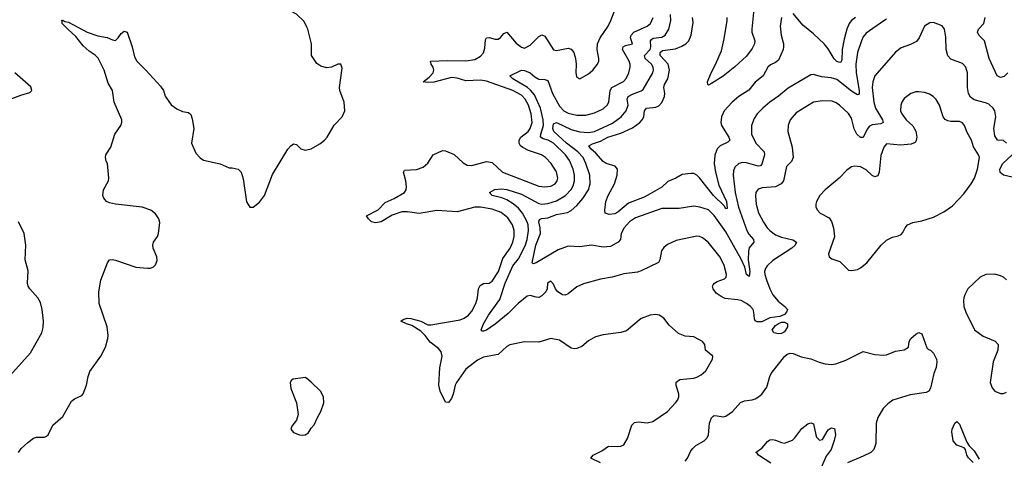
# Model space of a CAD drawing. Header units: inches. Extents: x 1550315 to 1685896, y 510706 to 640504.
# Tile 235 of 256: x 1598035 to 1604776, y 565229 to 568235. Entities that reach past the tile are written whole.
import ezdxf

# ---------------------------------------------------------------- set-up
doc = ezdxf.new("R2010")
doc.units = ezdxf.units.IN
doc.header["$MEASUREMENT"] = 0
doc.layers.add('B5596', color=7, linetype='Continuous')
doc.layers.add('B6506', color=7, linetype='Continuous')

msp = doc.modelspace()

# ---------------------------------------------------------------- linework, layer by layer
at = {"layer": 'B5596', "color": 5}
for points, elevation in [([(1600000, 568184.3), (1599982.4, 568222.4), (1599930, 568272.2), (1599890, 568293), (1599846.2, 568306.2), (1599810, 568326), (1599794, 568350), (1599799, 568370), (1599794, 568450), (1599801.2, 568490), (1599790, 568528), (1599774, 568550), (1599768.7, 568570), (1599790, 568631.3), (1599810, 568646.8), (1599830, 568638.8), (1599850, 568618.8), (1599910, 568538.8), (1599948.8, 568450), (1599964.6, 568424.6), (1600000, 568397.1)], 620), ([(1598026.6, 565270), (1598043.9, 565296.1), (1598090, 565338.8), (1598130, 565366.8), (1598150, 565374), (1598204.7, 565375.3), (1598219.3, 565380.7), (1598230, 565391.3), (1598262.6, 565457.4), (1598330, 565516.3), (1598390, 565622), (1598410, 565637.1), (1598460.2, 565659.8), (1598470, 565671), (1598493.3, 565730), (1598502.9, 565790), (1598514.5, 565825.5), (1598591.1, 565928.9), (1598621.6, 565990), (1598637.6, 566050), (1598639.6, 566070), (1598633.3, 566130), (1598579.3, 566290), (1598577, 566370), (1598589.3, 566450), (1598636, 566570), (1598649.2, 566590), (1598667.5, 566592.5), (1598690, 566588.4), (1598830, 566540.4), (1598910, 566533), (1598930, 566533.4), (1598950, 566540.7), (1598965.1, 566554.9), (1598975.9, 566584.1), (1598974.5, 566610), (1598949.5, 566670), (1598947, 566690), (1598952, 566710), (1598977.6, 566750), (1598984.7, 566770), (1598993.9, 566846.1), (1598986.9, 566870), (1598965.3, 566905.3), (1598932, 566930), (1598874, 566950), (1598690, 566970.8), (1598650, 566979.3), (1598629.3, 566989.3), (1598610, 567012), (1598604, 567030), (1598608, 567070), (1598643.6, 567130), (1598645.1, 567150), (1598636, 567250), (1598626.6, 567266.6), (1598621.6, 567290), (1598625.1, 567310), (1598659.1, 567360.9), (1598686.4, 567450), (1598726.5, 567510), (1598733.3, 567530), (1598733.4, 567550), (1598682.2, 567670), (1598670.3, 567750.3), (1598639.5, 567799.5), (1598612.8, 567890), (1598571.3, 567971.3), (1598552, 567992), (1598510, 568019.3), (1598470, 568055.1), (1598420.3, 568120.3), (1598363.9, 568170), (1598326.6, 568210), (1598326.6, 568226.6), (1598322, 568230), (1598330, 568231.7), (1598343.1, 568223.1), (1598370, 568218), (1598497.3, 568150), (1598570, 568124), (1598634.1, 568114.1), (1598670, 568096.3), (1598690, 568093.4), (1598710, 568110.7), (1598730, 568140.7), (1598750, 568157.3), (1598770, 568150.8), (1598803.8, 568050), (1598821.2, 567981.2), (1598837, 567950), (1598899.5, 567890), (1598999.7, 567779.7), (1599018.4, 567750), (1599030.2, 567710.2), (1599072.4, 567652.4), (1599110, 567623.7), (1599150, 567606.7), (1599190, 567599.1), (1599206, 567586), (1599216.5, 567556.5), (1599227, 567490), (1599212, 567390), (1599240.5, 567320.5), (1599270, 567288), (1599293.4, 567273.4), (1599406.4, 567246.4), (1599470, 567221), (1599490, 567221), (1599530.7, 567210.7), (1599551, 567190), (1599564.9, 567144.9), (1599586.6, 566986.6), (1599610, 566950.7), (1599634, 566950), (1599675.6, 566984.4), (1599710, 567030.8), (1599765.8, 567174.2), (1599870, 567348), (1599890, 567370.5), (1599910, 567384), (1599930, 567381), (1599959.1, 567350), (1599990, 567340.3), (1600000, 567342.5)], 620), ([(1597970, 567690.8), (1598042, 567718), (1598104.7, 567735.3), (1598117.2, 567750), (1598110, 567774), (1598002, 567870)], 640), ([(1597927.3, 565750), (1598108.7, 565951.3), (1598185.6, 566090), (1598194.9, 566125.1), (1598198.7, 566170), (1598189.7, 566250), (1598178.2, 566298.2), (1598159.7, 566330), (1598103.5, 566390), (1598092.4, 566410), (1598088.4, 566430), (1598093.7, 566513.7), (1598071.8, 566590), (1598078, 566690), (1598064.7, 566770), (1598026.3, 566850)], 640), ([(1600000, 565776.1), (1599990, 565784), (1599907.3, 565772.7), (1599895.3, 565764.7), (1599886, 565750), (1599891.1, 565708.9), (1599930.4, 565610), (1599942, 565530), (1599931, 565490), (1599898, 565450), (1599891.3, 565430), (1599910, 565406.8), (1599950.5, 565390.5), (1599970, 565387.7), (1599990, 565390.4), (1600000, 565396.2)], 620)]:
    msp.add_lwpolyline(points, dxfattribs=dict(at, elevation=elevation))
at = {"layer": 'B6506', "color": 5}
for points, elevation in [([(1603063.6, 568330), (1603046.2, 568170), (1603047.1, 568150), (1603067, 568090), (1603065.4, 568070), (1603050, 568037.5), (1603010, 567984.8), (1602930, 567911.2), (1602850, 567847.3), (1602770, 567798), (1602750, 567787.6), (1602746, 567790), (1602744.7, 567810), (1602768.2, 567870), (1602796.7, 567923.3), (1602838.8, 568021.2), (1602857, 568103), (1602877.5, 568230), (1602878.7, 568250)], 480), ([(1602010, 565199.3), (1601944.5, 565230), (1601960.7, 565250), (1602019.2, 565280.8), (1602066.7, 565313.3), (1602130, 565310.4), (1602150, 565312.7), (1602170, 565322), (1602195.8, 565364.2), (1602224.5, 565455.5), (1602244.6, 565475.4), (1602270, 565478.9), (1602330, 565473.1), (1602370, 565481.1), (1602469.8, 565550.2), (1602524.8, 565610), (1602539.8, 565630), (1602547.3, 565650), (1602547.1, 565670), (1602529.6, 565730), (1602529.6, 565750.4), (1602555.3, 565770), (1602650, 565779.6), (1602670, 565784.6), (1602699.6, 565800.4), (1602731.3, 565830), (1602777, 565910), (1602779.3, 565930), (1602729.6, 565969.6), (1602725.2, 566010), (1602709.5, 566029.5), (1602650, 566061.6), (1602590, 566066.3), (1602545.9, 566085.9), (1602481.1, 566141.1), (1602443.7, 566190), (1602413.2, 566210), (1602390, 566214.3), (1602350, 566211.1), (1602290, 566188.2), (1602190, 566102.6), (1602150, 566091.1), (1602030, 566076.4), (1601977, 566063), (1601930, 566035.4), (1601883.7, 565996.3), (1601850, 565981.2), (1601830, 565979.8), (1601810, 565984.5), (1601730, 566039.2), (1601670.3, 566049.7), (1601590, 566025.1), (1601490, 566028.4), (1601390, 566006.3), (1601370, 565995.6), (1601310, 565941.3), (1601210, 565922.8), (1601170, 565902.8), (1601090, 565841.4), (1601025.9, 565750), (1601016.3, 565730), (1601003.2, 565670), (1600990, 565639.6), (1600970, 565611.6), (1600950, 565614), (1600913.6, 565690), (1600903.4, 565730), (1600912.1, 565850), (1600927.6, 565930), (1600919.8, 565959.8), (1600901.5, 565981.5), (1600844.6, 566024.6), (1600811.4, 566071.4), (1600781.1, 566101.1), (1600719.3, 566139.3), (1600684, 566150), (1600644, 566170), (1600659.3, 566180.7), (1600688, 566190), (1600711.5, 566188.5), (1600780.5, 566170), (1600830, 566144.6), (1600850, 566143.2), (1601050, 566179.1), (1601078.4, 566190), (1601108, 566210), (1601130, 566237.6), (1601157.4, 566290), (1601168.9, 566330), (1601176.8, 566390), (1601186.7, 566413.3), (1601210, 566426.7), (1601250, 566429.1), (1601270, 566443.9), (1601313.9, 566510), (1601342.2, 566597.8), (1601393.4, 566670), (1601410.4, 566710), (1601419, 566750), (1601419.5, 566790), (1601408.3, 566830), (1601376.7, 566876.7), (1601330, 566913.1), (1601270, 566937.7), (1601190, 566951.4), (1601150, 566949.9), (1601030, 566918.6), (1600890, 566928.4), (1600770, 566906.9), (1600690, 566918.3), (1600650, 566917.5), (1600584.5, 566895.5), (1600510, 566850.8), (1600470, 566842.4), (1600442.9, 566850), (1600422, 566870), (1600409.3, 566890), (1600488.2, 566931.8), (1600536.6, 566983.4), (1600598.4, 567010), (1600668.5, 567051.5), (1600679.7, 567070), (1600682.6, 567090), (1600677.6, 567130), (1600661.3, 567190), (1600670, 567203), (1600751.1, 567208.9), (1600796.1, 567223.9), (1600828.3, 567251.7), (1600864.5, 567310), (1600930, 567339.3), (1600950, 567337.6), (1601010, 567311.2), (1601070, 567253.4), (1601098.7, 567238.7), (1601130, 567236.9), (1601230, 567263.2), (1601270, 567256.5), (1601339.3, 567190), (1601590, 567093.7), (1601630, 567089.4), (1601670, 567095.2), (1601700.4, 567110), (1601715.5, 567130), (1601718.9, 567150), (1601710, 567191.5), (1601672.8, 567250), (1601635.1, 567290), (1601607.8, 567310), (1601519.3, 567339.3), (1601478.6, 567358.6), (1601464.4, 567370), (1601453.9, 567390), (1601453.9, 567410), (1601465.2, 567430), (1601514.9, 567470), (1601530, 567490.2), (1601543.8, 567530), (1601536.6, 567590), (1601518.4, 567650), (1601496.1, 567690), (1601470, 567717.9), (1601410, 567749), (1601230, 567813), (1601190, 567821.2), (1601090, 567815.2), (1601030, 567834.2), (1600990, 567839.9), (1600870, 567806), (1600823.7, 567803.7), (1600796, 567810), (1600838.7, 567841.3), (1600866.4, 567870), (1600869.8, 567890), (1600864.4, 567910), (1600851.6, 567930), (1600848.2, 567951.8), (1600963.9, 567956.1), (1601090, 567952.7), (1601150, 567962.6), (1601190, 567984.8), (1601211.2, 568008.8), (1601219.7, 568040.3), (1601223.7, 568096.3), (1601229.8, 568110.2), (1601250, 568113.6), (1601290, 568101.8), (1601310, 568101.7), (1601326.9, 568113.1), (1601350, 568141.6), (1601370, 568150.4), (1601434.6, 568074.6), (1601470, 568046.5), (1601490, 568040.3), (1601530, 568060.3), (1601590, 568120.4), (1601610, 568130.4), (1601630, 568122), (1601690, 568027.7), (1601710, 568023.1), (1601790, 568039.6), (1601810, 568033.4), (1601828.9, 568010), (1601839.6, 567970), (1601845.2, 567930), (1601842.4, 567870), (1601846.9, 567846.9), (1601850, 567841), (1601870, 567830.8), (1601930, 567863.7), (1601958.7, 567890), (1601991.5, 567930), (1601998.7, 567950), (1601999.7, 567970), (1601987.7, 568030), (1601990.6, 568070), (1602008.3, 568110), (1602062.5, 568190), (1602080.8, 568230), (1602103.9, 568290)], 580), ([(1604789.7, 567389.7), (1604770, 567406.6), (1604730, 567409.6), (1604710, 567439), (1604704.7, 567490), (1604716.9, 567570), (1604709.7, 567610), (1604698.9, 567630), (1604670, 567655.3), (1604646.3, 567666.3), (1604570, 567685.7), (1604543.7, 567703.7), (1604530.7, 567730), (1604522.6, 567770), (1604523.5, 567870), (1604511.1, 567910), (1604490, 567935.1), (1604410, 567965.4), (1604390, 567987.6), (1604378.7, 568030), (1604375.3, 568115.3), (1604367, 568170), (1604350, 568192.3), (1604290, 568215.6), (1604265.9, 568214.1), (1604228.9, 568191.1), (1604192.7, 568110), (1604173.9, 568086.1), (1604134.1, 568065.9), (1604070, 568042), (1604030, 568011.8), (1603888.6, 567851.4), (1603875.2, 567810), (1603872.1, 567770), (1603882.4, 567670), (1603894, 567630), (1603941.7, 567550), (1603946.5, 567530), (1603930, 567520.6), (1603870, 567513.7), (1603853.8, 567506.2), (1603835.8, 567484.2), (1603810, 567428), (1603790, 567428.8), (1603765.2, 567450), (1603747.9, 567487.9), (1603730, 567561.3), (1603710, 567593.3), (1603648.2, 567650), (1603625.2, 567665.2), (1603596.4, 567676.4), (1603530, 567679.9), (1603468.4, 567670), (1603350, 567596.4), (1603310.2, 567550), (1603295.5, 567510), (1603293.6, 567470), (1603322.4, 567362.4), (1603329.1, 567290), (1603317.6, 567262.4), (1603284.9, 567230), (1603264.6, 567130), (1603248.4, 567110), (1603210, 567090.8), (1603117.8, 567082.2), (1603090, 567074), (1603074, 567050), (1603072.7, 567027.3), (1603077.1, 566970), (1603092.7, 566912.7), (1603127, 566847), (1603152.3, 566810), (1603170.2, 566790), (1603210, 566761.8), (1603250, 566745.6), (1603327.7, 566727.7), (1603353, 566710), (1603344.4, 566690), (1603320.3, 566670), (1603190, 566584.4), (1603151.9, 566548.1), (1603140.2, 566530), (1603134.7, 566510), (1603135.9, 566490), (1603148.1, 566451.9), (1603170.2, 566390), (1603190, 566350.3), (1603227.1, 566307.1), (1603274, 566270), (1603291.3, 566250), (1603284.9, 566230), (1603270, 566215.1), (1603238, 566202), (1603170, 566191.2), (1603115.5, 566164.5), (1603084, 566164), (1603071.1, 566171.1), (1603065.6, 566185.6), (1603061.7, 566230), (1603055.4, 566250), (1603038.3, 566270), (1603011.2, 566290), (1602973.3, 566310), (1602950, 566316.5), (1602865.3, 566325.3), (1602837.4, 566337.4), (1602802, 566362), (1602782.4, 566390), (1602778.7, 566410), (1602782.7, 566417.3), (1602792, 566430), (1602810, 566442), (1602859.7, 566460.3), (1602872.3, 566470), (1602873.6, 566490), (1602858.3, 566550), (1602830, 566607.3), (1602747.8, 566710), (1602710, 566740.5), (1602690, 566749.7), (1602670, 566751.1), (1602530, 566721.6), (1602470, 566694), (1602445.1, 566674.9), (1602428.8, 566651.2), (1602417.6, 566590), (1602408.7, 566571.3), (1602290, 566514), (1602264.5, 566504.5), (1602170, 566494.3), (1602090.2, 566469.8), (1602010, 566458), (1601895.6, 566424.4), (1601850, 566404.7), (1601790, 566357.6), (1601770, 566347.8), (1601750, 566349.6), (1601719.5, 566370), (1601703.7, 566390), (1601690, 566422), (1601670, 566444), (1601647.3, 566430), (1601646, 566390), (1601637.1, 566370), (1601610, 566342.6), (1601590, 566332.6), (1601570, 566333.7), (1601530, 566345.7), (1601510, 566341.5), (1601447, 566290), (1601378.7, 566221.3), (1601290, 566148.8), (1601230, 566107.7), (1601210, 566099.7), (1601201.5, 566101.5), (1601194.5, 566110), (1601210.7, 566150), (1601244.3, 566210), (1601322.1, 566317.9), (1601358.3, 566430), (1601411.3, 566548.7), (1601450, 566597.3), (1601494.8, 566685.2), (1601509.1, 566730), (1601518.9, 566790), (1601515.8, 566830), (1601509.5, 566850), (1601477.9, 566910), (1601450, 566944.5), (1601413.7, 566973.7), (1601370, 567000.7), (1601335.1, 567015.1), (1601269.4, 567030), (1601251.5, 567050), (1601287.9, 567072.1), (1601330, 567076.8), (1601370, 567072.7), (1601470, 567039.5), (1601590, 566975), (1601610, 566972.1), (1601650, 566975.2), (1601710, 566993), (1601770.6, 567029.4), (1601810, 567071), (1601823.7, 567096.3), (1601833, 567130), (1601832.2, 567170), (1601823.2, 567210), (1601799.6, 567270), (1601772.2, 567310), (1601689.9, 567390), (1601653.8, 567410), (1601619.2, 567419.2), (1601601.4, 567430), (1601602.2, 567450), (1601621.9, 567510), (1601619.5, 567550), (1601600.1, 567630), (1601559.5, 567719.5), (1601532.8, 567752.8), (1601511, 567771), (1601409.8, 567830), (1601391.3, 567850), (1601470.9, 567889.1), (1601490, 567886.5), (1601530, 567870.2), (1601562.6, 567842.6), (1601588.5, 567828.5), (1601630, 567825.6), (1601650, 567818.2), (1601682.8, 567730), (1601730, 567643.2), (1601760.6, 567610), (1601790, 567593.6), (1601850, 567581.7), (1601910, 567581.3), (1601970, 567596), (1602030, 567625.4), (1602056.1, 567650), (1602067.8, 567670), (1602077.4, 567750), (1602089.8, 567770), (1602167.9, 567812.1), (1602186.8, 567833.2), (1602205.4, 567870), (1602215.2, 567910), (1602214.3, 567930), (1602208.4, 567950), (1602162.6, 568030), (1602165.3, 568050), (1602181.4, 568058.6), (1602229.4, 568070), (1602217.4, 568110), (1602220.7, 568130), (1602239.8, 568150), (1602331.5, 568190), (1602352.6, 568210), (1602371.1, 568250)], 560), ([(1603970, 568238.8), (1603950, 568228.3), (1603830, 568142.2), (1603810, 568116.8), (1603797.5, 568090), (1603771.4, 568010), (1603760.1, 567930), (1603761, 567870), (1603782.8, 567750), (1603782.3, 567730), (1603776.8, 567723.2), (1603770, 567720.3), (1603730, 567744.4), (1603630, 567824.7), (1603590, 567837), (1603523, 567843), (1603470, 567859.5), (1603450, 567858), (1603295.1, 567764.9), (1603230, 567710.9), (1603170, 567669.8), (1603121.5, 567630), (1603084.2, 567590), (1603062.7, 567557.3), (1603044.9, 567510), (1603044, 567450), (1603074.7, 567390), (1603131.1, 567330), (1603135, 567310), (1603114.8, 567245.2), (1603106.2, 567233.8), (1603090, 567230.7), (1603010, 567253.9), (1602984, 567256), (1602957.1, 567250), (1602930, 567224.2), (1602921.6, 567198.4), (1602919.5, 567170), (1602933.3, 567050), (1602956.9, 566950), (1603012.6, 566790), (1603026.1, 566766.1), (1603058.1, 566730), (1603061.8, 566710), (1603030, 566672.8), (1603024.2, 566650), (1603023.1, 566590), (1603034.5, 566510), (1603030, 566475.8), (1603010, 566488.7), (1602998.2, 566538.2), (1602974.1, 566594.1), (1602870, 566782.4), (1602790, 566893.8), (1602750, 566932.7), (1602691.3, 566951.3), (1602650, 566957.4), (1602550, 566941), (1602430, 566942.2), (1602250, 566877.3), (1602210, 566849.8), (1602173.7, 566810), (1602153.5, 566770), (1602147.2, 566730), (1602132.9, 566710), (1602079, 566681), (1602030, 566677.4), (1601950, 566689.1), (1601870, 566678.3), (1601790, 566684.2), (1601721.5, 566658.5), (1601570, 566568.5), (1601550, 566562.6), (1601544.2, 566570), (1601568.8, 566690), (1601599.5, 566770), (1601599, 566810), (1601589.4, 566850.6), (1601594.6, 566865.4), (1601608.2, 566871.8), (1601650, 566877.9), (1601710, 566899.4), (1601784.9, 566915.1), (1601810, 566927.7), (1601850, 566962.3), (1601889.5, 567010.5), (1601928.3, 567070), (1601941, 567110), (1601937.7, 567170), (1601911.4, 567250), (1601892.7, 567290), (1601856.7, 567330), (1601777.3, 567390), (1601692.2, 567470), (1601684.8, 567490), (1601690, 567521.1), (1601710, 567531.7), (1601810, 567482.6), (1601870, 567467.8), (1601930, 567462.7), (1601970, 567470.1), (1602094.4, 567525.6), (1602153.6, 567570), (1602186.6, 567610), (1602200.5, 567650), (1602194.7, 567690), (1602201.6, 567710), (1602230, 567725.2), (1602290, 567746.9), (1602303.2, 567756.8), (1602370.5, 567870), (1602374.7, 567890), (1602371.6, 567910), (1602359.2, 567930), (1602316.1, 567970), (1602312.6, 567990), (1602350.3, 568030), (1602355.9, 568050), (1602354.5, 568090), (1602360.4, 568099.6), (1602371.3, 568108.7), (1602430, 568114.8), (1602454.4, 568130), (1602478, 568170), (1602493.7, 568230), (1602491.1, 568270)], 540), ([(1603250, 568249.2), (1603241.6, 568190), (1603247.7, 568130), (1603264, 568070), (1603265, 568050), (1603260.9, 568030), (1603230, 567958), (1603210, 567941.4), (1603174.5, 567925.5), (1603156.9, 567910), (1603125.1, 567850), (1603070, 567806.3), (1603027.7, 567752.3), (1602957.5, 567710), (1602912.7, 567670), (1602858, 567610), (1602840.1, 567570), (1602835.7, 567530), (1602838.7, 567510), (1602889.2, 567430), (1602897.4, 567410), (1602883.5, 567396.5), (1602830, 567371.9), (1602810.1, 567349.9), (1602793.1, 567306.9), (1602790.1, 567250), (1602797.8, 567190), (1602821.3, 567101.3), (1602872.6, 566990), (1602878.5, 566941.5), (1602870, 566938.9), (1602858.7, 566958.7), (1602785.5, 567030), (1602690, 567151.2), (1602670, 567169.8), (1602650, 567180.4), (1602630, 567182.3), (1602570, 567174.8), (1602527, 567150), (1602473, 567127), (1602431.5, 567088.5), (1602350, 567040.9), (1602310, 567019.9), (1602202.9, 566977.1), (1602130, 566916.8), (1602110, 566905.3), (1602070, 566899.7), (1602043.7, 566910), (1602040.5, 566930), (1602048.7, 566990), (1602064.4, 567030), (1602107.1, 567110), (1602125.8, 567170), (1602128.4, 567210), (1602110.6, 567230.6), (1602050, 567250.8), (1602030, 567262.8), (1601979.6, 567319.6), (1601944.1, 567350), (1601931.1, 567370), (1601955.6, 567384.4), (1602010, 567402.2), (1602062.4, 567430), (1602150, 567456.7), (1602230, 567494.5), (1602279.5, 567530), (1602297, 567550), (1602307.1, 567570), (1602313, 567610), (1602325.7, 567630), (1602390, 567636.4), (1602410, 567644.8), (1602430, 567666.7), (1602449.9, 567710), (1602452, 567730), (1602445.2, 567770), (1602448.8, 567790), (1602471, 567830), (1602483.8, 567890), (1602474.1, 567930), (1602418.8, 567990), (1602419.9, 568010), (1602435.3, 568024.7), (1602524.8, 568035.2), (1602567.1, 568052.9), (1602594.3, 568070), (1602615.1, 568090), (1602630.9, 568130), (1602645, 568215), (1602641, 568250)], 520), ([(1603756.9, 568250), (1603729.6, 568230.4), (1603712.7, 568210), (1603696.6, 568170), (1603678.9, 568101.1), (1603666.5, 568030), (1603662.8, 567957.2), (1603655.8, 567944.2), (1603650, 567940.8), (1603630, 567949.2), (1603610, 567966.3), (1603570, 568035.4), (1603542.3, 568070), (1603470, 568138.4), (1603396.7, 568196.7), (1603330, 568278.4)], 520), ([(1604799.5, 567870), (1604774.7, 567845.3), (1604750, 567838.7), (1604726, 567850), (1604673, 567970), (1604639.3, 568090), (1604600.6, 568130), (1604592.4, 568150), (1604599.9, 568170), (1604634.7, 568210), (1604643.6, 568250)], 540), ([(1600000, 567342.5), (1600030, 567349.2), (1600090, 567385.2), (1600122.6, 567410), (1600139.8, 567430), (1600188.4, 567511.6), (1600242.4, 567570), (1600259.7, 567610), (1600255.8, 567670), (1600226, 567750), (1600223.6, 567770), (1600242, 567902), (1600234, 567930), (1600214, 567930), (1600170.6, 567909.4), (1600135.2, 567904.8), (1600096.4, 567916.4), (1600070, 567934.5), (1600033.3, 567990), (1600032.2, 568070), (1600006.6, 568170), (1600000, 568184.3)], 620), ([(1604830, 567155.3), (1604769, 567169), (1604748.2, 567188.2), (1604746, 567210), (1604764.5, 567250), (1604829.5, 567310)], 560), ([(1604790, 566453.1), (1604770, 566470.9), (1604750, 566480.9), (1604710, 566492.1), (1604650.2, 566489.8), (1604610.2, 566469.8), (1604526.7, 566390), (1604504.9, 566350), (1604499.5, 566330), (1604495.8, 566310), (1604498.7, 566270), (1604512, 566230), (1604572.7, 566110), (1604630, 566066.3), (1604712.2, 566032.2), (1604734, 566010), (1604731.7, 565970), (1604698.3, 565890), (1604678.7, 565750), (1604691.7, 565711.7), (1604710.3, 565690.3), (1604750, 565674), (1604770, 565674), (1604790, 565682)], 580), ([(1602590, 565209.2), (1602605.8, 565230), (1602630, 565281.7), (1602642.2, 565297.8), (1602663.8, 565316.2), (1602720.5, 565350), (1602742.4, 565370), (1602751.2, 565390), (1602756.4, 565470), (1602770, 565507.7), (1602781.6, 565518.4), (1602790, 565522.6), (1602810, 565521.7), (1602850, 565514), (1602870, 565518.4), (1602914, 565550), (1602970, 565612.7), (1602996.6, 565623.4), (1603050, 565630.5), (1603070, 565638), (1603093.2, 565650), (1603116, 565670), (1603150, 565718), (1603169.5, 565790), (1603179.5, 565810), (1603270, 565927.3), (1603290, 565943), (1603310, 565950.5), (1603330, 565948.2), (1603386, 565926), (1603450.2, 565910.2), (1603507.7, 565887.7), (1603550, 565877.6), (1603590, 565872.7), (1603623.3, 565876.7), (1603690, 565901.3), (1603810, 565962.4), (1603890, 565941.3), (1603950, 565935.8), (1603970, 565939.5), (1604030, 565964.4), (1604090, 565973.4), (1604119, 565990), (1604124.5, 566030), (1604136, 566050), (1604170, 566080.7), (1604191, 566091), (1604210, 566082), (1604246, 565986), (1604256, 565976), (1604270, 565971), (1604290, 565950.8), (1604310.8, 565910), (1604314.8, 565890), (1604308.1, 565851.9), (1604292.4, 565810), (1604270.3, 565709.7), (1604258, 565690), (1604239.9, 565680.1), (1604130, 565665.6), (1604013, 565627), (1603977.1, 565602.9), (1603946, 565570), (1603910.3, 565510), (1603897.4, 565470), (1603895.2, 565330), (1603883.1, 565290), (1603862, 565270), (1603810, 565243.1), (1603701.2, 565198.8)], 560), ([(1600000, 565396.2), (1600010, 565402), (1600030, 565436), (1600050, 565458), (1600073.2, 565510), (1600097.2, 565550), (1600118, 565610), (1600114, 565650), (1600094, 565690), (1600030, 565752.3), (1600000, 565776.1)], 620), ([(1603177.3, 565197.3), (1603093.5, 565250), (1603084.8, 565264.8), (1603075.1, 565270), (1603118.3, 565301.7), (1603154.2, 565345.8), (1603170, 565356.1), (1603190, 565358.6), (1603210, 565354.4), (1603250, 565337), (1603270, 565334), (1603325.3, 565354.7), (1603342.4, 565370), (1603390, 565434.3), (1603430, 565466.4), (1603450, 565472.7), (1603470, 565464.7), (1603484.2, 565390), (1603490, 565374.8), (1603510, 565353.4), (1603530, 565358.8), (1603570, 565424), (1603590, 565437.3), (1603613, 565433), (1603619.1, 565390), (1603610.5, 565350.5), (1603590.2, 565290), (1603556.2, 565243.8), (1603523.5, 565170)], 540), ([(1604561.3, 565201.3), (1604530, 565232.3), (1604518.7, 565250), (1604509.6, 565289.6), (1604500.9, 565300.9), (1604450, 565319.7), (1604425.7, 565350), (1604416.2, 565410), (1604418.4, 565430), (1604437.2, 565470), (1604450, 565480.7), (1604470, 565462.8), (1604520.2, 565340.2), (1604534.9, 565314.9), (1604570, 565280.5), (1604602.6, 565222.6)], 560)]:
    msp.add_lwpolyline(points, dxfattribs=dict(at, elevation=elevation))
for points, elevation in [([(1604190, 567741.3), (1604170, 567740.5), (1604136, 567730), (1604090, 567694.5), (1604074, 567670), (1604067.2, 567650), (1604065.5, 567610), (1604073.8, 567590), (1604104.5, 567550), (1604148.8, 567508.8), (1604170.2, 567470.2), (1604176.9, 567430), (1604172.8, 567407.2), (1604165.5, 567394.5), (1604137.7, 567382.3), (1604063.9, 567376.1), (1603970, 567383.6), (1603950, 567362.7), (1603930, 567305.2), (1603919.7, 567190), (1603910, 567165.4), (1603890, 567158), (1603870, 567166.6), (1603830, 567205.6), (1603790, 567227.1), (1603750, 567232.3), (1603730, 567227.6), (1603696.9, 567203.1), (1603644.6, 567150), (1603548.8, 567070), (1603513.7, 567030), (1603490.4, 566990), (1603484.9, 566970), (1603486.4, 566950), (1603496.3, 566930), (1603514.8, 566910), (1603576.7, 566876.7), (1603593.2, 566853.2), (1603606.9, 566810), (1603613.7, 566746.3), (1603571, 566631), (1603576, 566610), (1603595.9, 566595.9), (1603650, 566577.1), (1603710, 566519.1), (1603730, 566515.5), (1603770, 566523.7), (1603790, 566534), (1603833.6, 566570), (1603932.3, 566690), (1603970, 566725.5), (1604010, 566745.5), (1604050, 566753.4), (1604070, 566762.8), (1604082, 566778), (1604096, 566810), (1604114, 566830), (1604150, 566845.5), (1604210, 566855.8), (1604290, 566881.1), (1604360.9, 566919.1), (1604420.7, 566959.3), (1604498.6, 567041.4), (1604549.8, 567110), (1604571.3, 567150), (1604591.3, 567210), (1604604.8, 567290), (1604599.8, 567310), (1604564.8, 567364.8), (1604551.2, 567410), (1604521.4, 567461.4), (1604502.3, 567510), (1604490, 567527.8), (1604470, 567538), (1604410, 567537.7), (1604390, 567541.1), (1604370, 567551.8), (1604357.4, 567570), (1604331.5, 567650), (1604310, 567689.3), (1604289.7, 567709.7), (1604264.2, 567724.2), (1604230, 567736.3)], 580), ([(1603230, 566082.7), (1603198, 566090), (1603186.6, 566110), (1603210, 566139.1), (1603230, 566154), (1603250, 566162), (1603270, 566162.8), (1603290.6, 566150.6), (1603290.6, 566130), (1603270, 566095.3), (1603250, 566085.2)], 560)]:
    msp.add_lwpolyline(points, close=True, dxfattribs=dict(at, elevation=elevation))

doc.saveas('drawing.dxf')
